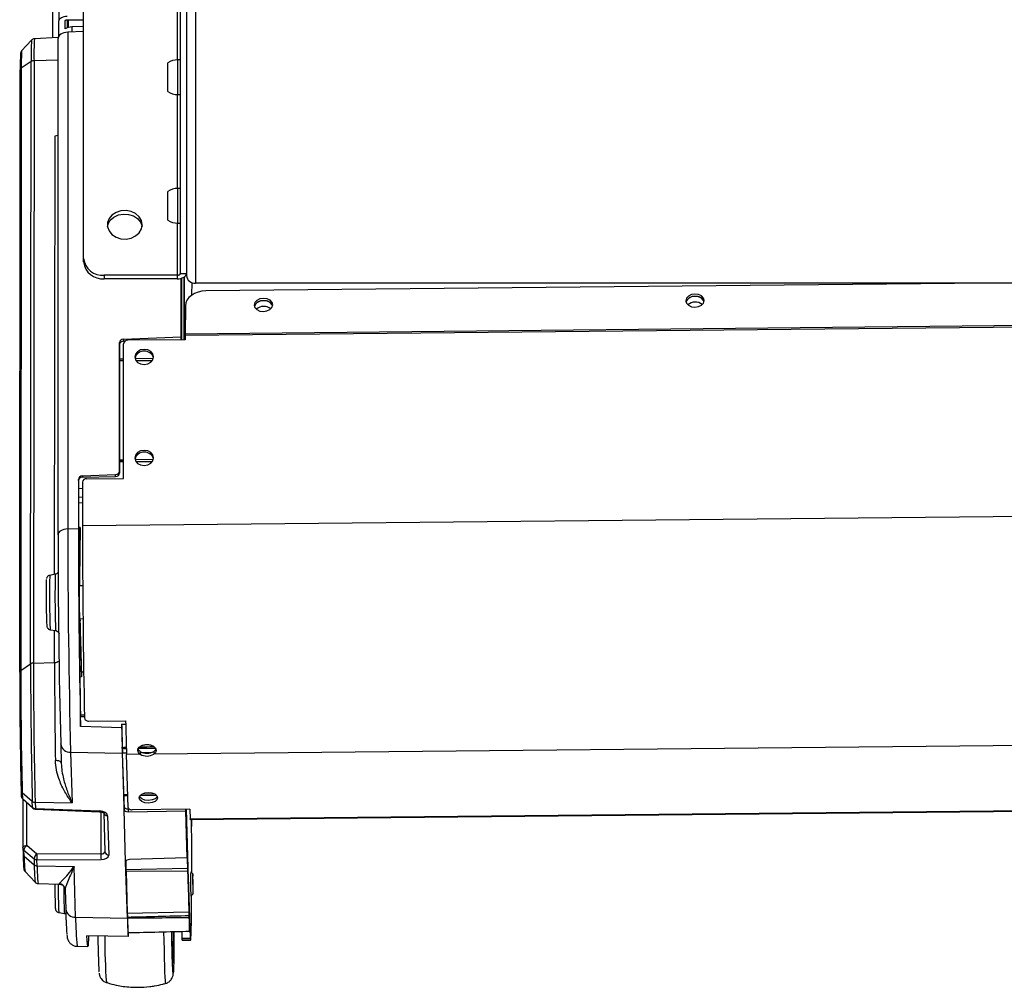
# Model space of a CAD drawing. Header units: millimetres. Extents: x 0 to 420, y 0 to 309.
# Tile 22 of 32: x 292 to 308, y 124 to 140. Entities that reach past the tile are written whole.
import ezdxf

# ---------------------------------------------------------------- set-up
doc = ezdxf.new("R2010")
doc.units = ezdxf.units.MM
doc.layers.add('QUOTE', color=174, linetype='Continuous')
doc.styles.add('SLDTEXTSTYLE3', font='TXT', dxfattribs={"width": 0.75})
doc.dimstyles.new('SLDDIMSTYLE0', dxfattribs={"dimtxt": 3, "dimasz": 3, "dimexe": 0, "dimexo": 0.0625, "dimgap": 0.75, "dimtad": 1, "dimlfac": 14.874601, "dimrnd": 1e-09, "dimzin": 12, "dimdsep": 46, "dimtxsty": 'SLDTEXTSTYLE3', "dimsah": 1, "dimcen": 0.09, "dimadec": 0, "dimazin": 3, "dimtfac": 1, "dimtdec": 3, "dimtofl": 0, "dimtmove": 0, "dimatfit": 3, "dimfxl": 0, "dimfrac": 2, "dimtolj": 1, "dimtzin": 12, "dimarcsym": 0})

# ---------------------------------------------------------------- blocks, each defined once
blk = doc.blocks.new('_D')
at = {"layer": 'QUOTE'}
for p, q in [((294.457, 150.729), (311.398, 150.729)), ((311.398, 150.729), (343.083, 150.729))]:
    blk.add_line(p, q, dxfattribs=at)
for points in [[(294.457, 150.729), (297.457, 150.229), (297.457, 151.229)], [(311.398, 150.729), (308.398, 151.229), (308.398, 150.229)]]:
    blk.add_solid(points, dxfattribs=at)
at = {"layer": 'QUOTE', "insert": (336.433, 154.597), "char_height": 3, "attachment_point": 1, "style": 'SLDTEXTSTYLE3'}
blk.add_mtext('252', dxfattribs=at)

msp = doc.modelspace()

# ---------------------------------------------------------------- linework, layer by layer
at = {"color": 7, "linetype": 'Continuous', "lineweight": 25}
for p, q in [((292.43983, 303.55096), (292.43983, 139.99151)), ((292.33489, 297.69567), (292.33489, 139.71397)), ((292.8432, 136.10632), (292.8432, 160.33735)), ((294.42307, 141.64349), (294.42307, 135.85937)), ((294.52392, 141.64349), (294.52392, 135.85937)), ((294.67428, 141.20399), (294.67428, 135.70155)), ((294.37355, 140.88781), (294.37355, 139.35368)), ((292.43983, 139.74727), (292.43983, 139.99151)), ((292.54067, 139.86277), (292.54067, 139.99151)), ((292.57428, 140.01079), (292.8432, 140.01079)), ((292.57428, 140.01079), (292.57428, 139.87867)), ((292.58733, 140.01079), (292.58733, 139.88284)), ((292.49306, 139.78567), (292.49306, 139.79384)), ((292.8432, 139.81714), (292.58396, 139.80563)), ((292.58396, 139.80563), (292.58396, 131.68171)), ((292.8432, 139.90006), (292.65231, 139.89296)), ((292.65231, 139.89296), (292.65231, 139.80867)), ((291.99168, 139.67873), (291.829, 139.5007)), ((292.42578, 139.71806), (292.03847, 139.70065)), ((292.42471, 131.58376), (292.42471, 139.70536)), ((291.98518, 139.32622), (291.82377, 139.2172)), ((291.97573, 129.47288), (291.98518, 139.32622)), ((292.03162, 139.33968), (292.02217, 129.48634)), ((292.42471, 139.35198), (292.03162, 139.33968)), ((294.42307, 139.35358), (294.38274, 139.35358)), ((294.38274, 138.78634), (294.38274, 139.35358)), ((291.79706, 129.33577), (291.80651, 139.18911)), ((291.82377, 139.2172), (291.81432, 129.36386)), ((294.22139, 138.83466), (294.22139, 139.30526)), ((294.37355, 138.78624), (294.37355, 137.25211)), ((294.38274, 138.78634), (294.42307, 138.78634)), ((292.36886, 130.93657), (292.37575, 138.11429)), ((294.42307, 137.25202), (294.38274, 137.25202)), ((294.38274, 136.68478), (294.38274, 137.25202)), ((294.22139, 136.7331), (294.22139, 137.2037)), ((294.37355, 136.68468), (294.37355, 135.83097)), ((294.38274, 136.68478), (294.42307, 136.68478)), ((292.8432, 136.04848), (292.8432, 136.10632)), ((294.37355, 135.83097), (293.17934, 135.83097)), ((293.17934, 135.83097), (293.17934, 135.77313)), ((294.37355, 135.77313), (293.17934, 135.77313)), ((294.37355, 135.83097), (294.37355, 135.77313)), ((294.42307, 135.85937), (294.52392, 135.85937)), ((294.4372, 134.82137), (294.4372, 135.78123)), ((294.44049, 134.91694), (294.44049, 135.78214)), ((294.44131, 135.78238), (294.44131, 135.00072)), ((294.48824, 134.7762), (294.48824, 135.80359)), ((294.48847, 135.80375), (294.48847, 134.77621)), ((294.52392, 135.85937), (294.52392, 135.82472)), ((294.61066, 135.71311), (294.60977, 135.50385)), ((311.18073, 135.70155), (294.67428, 135.70155)), ((307.64484, 135.70155), (294.84423, 135.57339)), ((294.50712, 135.33233), (294.50513, 134.86859)), ((294.44049, 135.00071), (294.44131, 135.00072)), ((294.44148, 134.97561), (294.44049, 134.9756)), ((294.44148, 134.97561), (294.44307, 134.84888)), ((311.17526, 135.01035), (294.50508, 134.84345)), ((311.17531, 135.03548), (294.50513, 134.86859)), ((293.49613, 134.78635), (294.4372, 134.82137)), ((294.43859, 134.77571), (294.4372, 134.82137)), ((294.44189, 134.80483), (294.44049, 134.91694)), ((294.44134, 134.84886), (294.44307, 134.84888)), ((294.44189, 134.77574), (294.44189, 134.80483)), ((294.44307, 134.84888), (294.44307, 134.77575)), ((294.50508, 134.84345), (294.50508, 134.77637)), ((293.42954, 134.72928), (293.42954, 132.62794)), ((293.43053, 134.69669), (293.42954, 134.72928)), ((293.43053, 134.46275), (293.43053, 134.69669)), ((293.49613, 134.78635), (293.49717, 134.75209)), ((293.49681, 132.50839), (293.49681, 134.71121)), ((293.49717, 134.75209), (293.51905, 134.75236)), ((294.50508, 134.77637), (293.56403, 134.76695)), ((293.43053, 134.46275), (293.49681, 134.46395)), ((293.43083, 134.43835), (293.43053, 134.46275)), ((293.43053, 134.43404), (293.43083, 134.43835)), ((293.43053, 132.81063), (293.43053, 134.43404)), ((293.49681, 134.43351), (293.43053, 134.43404)), ((293.43083, 134.43835), (293.49681, 134.43807)), ((293.68489, 134.46735), (293.9815, 134.47271)), ((293.6978, 134.43724), (293.96557, 134.43613)), ((293.96105, 134.42976), (293.70134, 134.43186)), ((293.43053, 132.81063), (293.49681, 132.81183)), ((293.43083, 132.78623), (293.43053, 132.81063)), ((293.43053, 132.78193), (293.43083, 132.78623)), ((293.43053, 132.59535), (293.43053, 132.78193)), ((293.49681, 132.78139), (293.43053, 132.78193)), ((293.43083, 132.78623), (293.49681, 132.78596)), ((293.68489, 132.81523), (293.9815, 132.82059)), ((293.6978, 132.78512), (293.96557, 132.78401)), ((293.96105, 132.77765), (293.70134, 132.77974)), ((292.82377, 132.54695), (293.36353, 132.5709)), ((292.82377, 132.54695), (292.8243, 132.52953)), ((293.36447, 132.53996), (293.36353, 132.5709)), ((293.42954, 132.62794), (293.43053, 132.59535)), ((292.75776, 132.4899), (292.75776, 131.68694)), ((292.75824, 132.47414), (292.75776, 132.4899)), ((292.75824, 132.47414), (292.75824, 132.33902)), ((292.8243, 132.52953), (293.36447, 132.53996)), ((292.82462, 132.44659), (292.82462, 131.73067)), ((292.89184, 132.50233), (293.49681, 132.50839)), ((292.82462, 132.34125), (292.75824, 132.33902)), ((292.75824, 132.33902), (292.76105, 132.24676)), ((292.76105, 132.24676), (292.76105, 131.57892)), ((292.76105, 132.20048), (292.82462, 132.20421)), ((292.76105, 132.10919), (292.82462, 132.11073)), ((312.85572, 131.93122), (292.82462, 131.73067)), ((292.58396, 131.68171), (292.75776, 131.68694)), ((292.78453, 131.70261), (292.77569, 130.85321)), ((292.77965, 130.75041), (292.78784, 131.53742)), ((292.37807, 130.93829), (292.28767, 130.92141)), ((292.76969, 130.94563), (292.76284, 130.94568)), ((292.82833, 130.7509), (292.77103, 130.75032)), ((292.77642, 130.21252), (292.83286, 130.21309)), ((292.78607, 130.17848), (292.78503, 130.21261)), ((292.78673, 130.18683), (292.78582, 130.18686)), ((292.29657, 130.03179), (292.3873, 130.01673)), ((292.36748, 129.49714), (292.36798, 130.01993)), ((292.77045, 130.01699), (292.77899, 130.01723)), ((292.77066, 130.01283), (292.78607, 130.01327)), ((292.78314, 130.10969), (292.78607, 130.01327)), ((292.80898, 129.42568), (292.79076, 130.02426)), ((292.77236, 129.84991), (292.7901, 129.85071)), ((292.79076, 129.85905), (292.80902, 129.259)), ((292.02217, 129.48634), (292.36748, 129.49714)), ((291.81432, 129.36386), (291.97573, 129.47288)), ((292.80902, 129.3416), (292.80902, 129.259)), ((292.80902, 129.3416), (292.84354, 129.3416)), ((292.80902, 129.259), (292.78054, 129.25818)), ((292.85578, 128.63199), (292.79207, 128.63445)), ((292.79258, 128.61127), (292.85622, 128.61036)), ((292.7926, 128.4511), (292.7926, 128.61047)), ((292.92501, 128.53568), (293.52997, 128.54174)), ((293.46499, 128.48925), (293.46499, 128.42895)), ((292.46763, 128.15943), (292.46758, 128.16286)), ((292.46763, 128.15943), (292.47726, 127.84294)), ((293.47494, 128.08996), (293.47468, 128.11061)), ((293.7671, 128.03867), (293.7671, 127.99462)), ((311.78165, 128.17498), (293.99256, 127.99688)), ((293.99256, 128.04093), (293.99256, 127.99688)), ((292.62976, 128.02689), (293.47585, 128.01116)), ((292.62976, 128.02689), (292.65498, 127.19796)), ((293.47585, 128.01116), (293.50387, 127.09055)), ((293.47703, 128.01915), (293.5429, 128.02028)), ((293.49784, 127.33521), (293.47703, 128.01915)), ((293.7671, 127.99462), (293.54374, 127.99238)), ((293.57014, 127.1249), (293.54374, 127.99238)), ((293.79633, 128.02463), (293.96727, 128.02757)), ((292.477, 127.85308), (292.47789, 127.84303)), ((291.82062, 127.40647), (291.82064, 127.40509)), ((291.82064, 127.40509), (291.82361, 127.30738)), ((291.83868, 127.36909), (292.00316, 127.22622)), ((291.83868, 127.36909), (291.84165, 127.27138)), ((291.84165, 127.27138), (292.00624, 127.12522)), ((291.84617, 127.25916), (292.01076, 127.113)), ((291.84932, 127.25636), (291.84932, 126.46319)), ((293.49784, 127.33521), (293.56369, 127.33694)), ((293.49845, 127.31511), (293.4982, 127.33522)), ((293.56433, 127.31564), (293.49845, 127.31511)), ((293.50387, 127.1371), (293.49845, 127.31511)), ((294.03839, 127.31944), (293.76294, 127.31723)), ((293.79312, 127.34298), (293.99984, 127.34843)), ((291.91302, 126.50237), (291.91302, 127.19979)), ((292.00624, 127.12522), (292.00316, 127.22622)), ((292.04998, 127.20921), (292.65498, 127.19796)), ((292.04998, 127.20921), (292.05305, 127.10821)), ((292.0528, 127.09609), (293.10358, 127.05553)), ((292.05305, 127.10821), (293.10383, 127.06764)), ((293.50387, 127.09055), (293.50387, 127.1371)), ((293.52997, 126.23292), (293.50387, 127.09055)), ((293.57167, 127.09969), (293.58722, 127.09988)), ((293.57167, 127.09969), (293.57167, 127.05362)), ((293.57167, 127.05362), (294.51346, 127.0718)), ((294.57959, 127.09644), (293.63853, 127.08701)), ((294.51346, 127.09577), (294.51346, 127.0718)), ((294.53693, 126.3007), (294.51346, 127.0718)), ((294.55594, 125.78713), (294.51611, 127.0958)), ((294.51896, 127.09583), (294.55394, 125.9462)), ((294.57959, 127.09644), (294.58446, 126.93643)), ((294.58446, 126.93643), (311.25464, 127.10333)), ((294.58503, 126.9261), (311.25521, 127.093)), ((293.12691, 127.05266), (293.12691, 126.36431)), ((293.17126, 127.03481), (293.19063, 126.3984)), ((293.23592, 126.98817), (293.25548, 126.34539)), ((294.60733, 126.75273), (294.60733, 126.92632)), ((294.61143, 126.8343), (294.60863, 126.92634)), ((294.61143, 126.8343), (294.61143, 126.92637)), ((294.61026, 126.65635), (294.60733, 126.75273)), ((294.61085, 126.08636), (294.61085, 126.60953)), ((291.84932, 126.46319), (291.84935, 126.46182)), ((291.84935, 126.46182), (291.85232, 126.36411)), ((291.86738, 126.42582), (292.03177, 126.28625)), ((291.87036, 126.32811), (291.86738, 126.42582)), ((292.07741, 126.3628), (291.91302, 126.50237)), ((291.87036, 126.32811), (292.03484, 126.18524)), ((292.03177, 126.28625), (292.03484, 126.18524)), ((293.12691, 126.36431), (292.07741, 126.3628)), ((292.07858, 126.26924), (293.12808, 126.27074)), ((292.08166, 126.16823), (292.07858, 126.26924)), ((294.53693, 126.3007), (293.59543, 126.27309)), ((294.53693, 126.34004), (294.54338, 126.12799)), ((294.53693, 126.34004), (294.53693, 126.3007)), ((292.08166, 126.16823), (292.68666, 126.15698)), ((292.71189, 125.32805), (292.68666, 126.15698)), ((293.55799, 125.31231), (293.52997, 126.23292)), ((293.53115, 126.24082), (293.53539, 126.10145)), ((294.54338, 126.12799), (293.53539, 126.10145)), ((294.54338, 126.12799), (294.54397, 126.13624)), ((294.54397, 126.13624), (294.54456, 126.08943)), ((291.88403, 126.07568), (292.05025, 125.90094)), ((293.53575, 126.10146), (293.536, 126.08136)), ((293.536, 126.08136), (294.54456, 126.08943)), ((293.536, 126.08136), (293.55681, 125.39742)), ((294.54456, 126.08943), (294.56509, 125.41472)), ((294.5511, 125.94618), (294.55394, 125.9462)), ((294.55453, 125.95446), (294.55453, 125.982)), ((294.55512, 125.99025), (294.55456, 125.99025)), ((294.55512, 125.99025), (294.58569, 124.98542)), ((294.62757, 126.03836), (294.59363, 126.07164)), ((294.61084, 126.05477), (294.61085, 126.08636)), ((292.09761, 125.87989), (292.44325, 125.87128)), ((292.44325, 125.87128), (292.44204, 125.87346)), ((294.55128, 125.9401), (294.55428, 125.94013)), ((294.55711, 125.84212), (294.55426, 125.84218)), ((294.55543, 125.80371), (294.55711, 125.80365)), ((294.55711, 125.80365), (294.55711, 125.84212)), ((294.57682, 125.19437), (294.55711, 125.84212)), ((292.54013, 125.77709), (292.54976, 125.46059)), ((292.54075, 125.77718), (292.54028, 125.77379)), ((294.59764, 125.67169), (294.6309, 125.70563)), ((292.43737, 125.4052), (292.52809, 125.39014)), ((292.71189, 125.32805), (293.55799, 125.31231)), ((293.55681, 125.39742), (294.56509, 125.41472)), ((293.55916, 125.33466), (293.55939, 125.31598)), ((294.56688, 125.35738), (294.56744, 125.36515)), ((294.56744, 125.36515), (294.56793, 125.32531)), ((294.57682, 125.10002), (294.57682, 125.19437)), ((293.56885, 125.0762), (293.56885, 125.01589)), ((294.44782, 125.09697), (294.45126, 124.98408)), ((294.45126, 124.98408), (294.58569, 124.98542)), ((292.73814, 124.85357), (292.91212, 124.84923)), ((294.58625, 124.97377), (294.45181, 124.97242)), ((294.45665, 124.95254), (294.59109, 124.95388)), ((294.30521, 124.57588), (294.30605, 124.57589)), ((294.30539, 124.57539), (294.30555, 124.57589))]:
    msp.add_line(p, q, dxfattribs=at)
at = {"color": 7, "linetype": 'Continuous', "lineweight": 25, "flags": 128}
for points in [[(292.43983, 139.99151), (292.44241, 140.00655), (292.45006, 140.02102), (292.46249, 140.03435), (292.47921, 140.04604), (292.49958, 140.05563), (292.52283, 140.06276), (292.54805, 140.06714), (292.57428, 140.06863)], [(292.54067, 139.99151), (292.54132, 139.99527), (292.54323, 139.99888), (292.54633, 140.00222), (292.55052, 140.00514), (292.55561, 140.00754), (292.56142, 140.00932), (292.56773, 140.01042), (292.57428, 140.01079)], [(293.23195, 136.6281), (293.24246, 136.66817), (293.27941, 136.73103), (293.33734, 136.78217), (293.4111, 136.81705), (293.49413, 136.83258), (293.57907, 136.82737), (293.65835, 136.80188), (293.72494, 136.75838), (293.77291, 136.70073), (293.79802, 136.63407), (293.79902, 136.6281)], [(293.80121, 136.65702), (293.78851, 136.72601), (293.75156, 136.78887), (293.69363, 136.84001), (293.61987, 136.8749), (293.53684, 136.89042), (293.45191, 136.88521), (293.37263, 136.85972), (293.30604, 136.81622), (293.25806, 136.75858), (293.23296, 136.69191), (293.23296, 136.62214), (293.25806, 136.55547), (293.30604, 136.49783), (293.37263, 136.45433), (293.45191, 136.42884), (293.53684, 136.42363), (293.61987, 136.43915), (293.69363, 136.47404), (293.75156, 136.52518), (293.78851, 136.58804), (293.80121, 136.65702)], [(294.37355, 135.83097), (294.38321, 135.83151), (294.3925, 135.83313), (294.40106, 135.83575), (294.40857, 135.83929), (294.41473, 135.84359), (294.4193, 135.8485), (294.42212, 135.85383), (294.42307, 135.85937)], [(294.37355, 135.77313), (294.40289, 135.77478), (294.43109, 135.77969), (294.45709, 135.78766), (294.47988, 135.79839), (294.49858, 135.81146), (294.51247, 135.82637), (294.52103, 135.84255), (294.52392, 135.85937)], [(294.84423, 135.57339), (294.77865, 135.56816), (294.71554, 135.55401), (294.65734, 135.53146), (294.60628, 135.50139), (294.56433, 135.46495), (294.5331, 135.42355), (294.51378, 135.37877), (294.50712, 135.33233)], [(295.78381, 135.23815), (295.84173, 135.24687), (295.89089, 135.27055), (295.92383, 135.30558), (295.93551, 135.34663), (295.92418, 135.38745), (295.89154, 135.42182), (295.84257, 135.44452), (295.78473, 135.45208), (295.72682, 135.44336), (295.67765, 135.41968), (295.64472, 135.38465), (295.63303, 135.3436), (295.64437, 135.30278), (295.677, 135.26841), (295.72597, 135.24572), (295.78381, 135.23815)], [(302.84175, 135.30882), (302.89966, 135.31754), (302.94883, 135.34122), (302.98176, 135.37624), (302.99345, 135.41729), (302.98212, 135.45811), (302.94948, 135.49248), (302.90051, 135.51518), (302.84267, 135.52274), (302.78476, 135.51402), (302.73559, 135.49034), (302.70266, 135.45531), (302.69097, 135.41426), (302.70231, 135.37345), (302.73494, 135.33907), (302.78391, 135.31638), (302.84175, 135.30882)], [(302.99148, 135.40038), (302.98304, 135.42008), (302.9504, 135.45446), (302.90144, 135.47715), (302.84359, 135.48472), (302.78568, 135.47599), (302.73652, 135.45232), (302.70358, 135.41729), (302.69386, 135.39315)], [(295.93354, 135.32972), (295.9251, 135.34942), (295.89247, 135.38379), (295.8435, 135.40649), (295.78566, 135.41405), (295.72774, 135.40533), (295.67858, 135.38165), (295.64564, 135.34662), (295.63593, 135.32249)], [(293.98414, 134.49581), (293.97263, 134.54311), (293.93984, 134.58298), (293.89078, 134.60935), (293.8329, 134.6182), (293.77502, 134.60819), (293.72596, 134.58084), (293.69317, 134.54031), (293.68166, 134.49278), (293.69317, 134.44547), (293.72596, 134.4056), (293.77502, 134.37923), (293.8329, 134.37038), (293.89078, 134.38039), (293.93984, 134.40774), (293.97263, 134.44827), (293.98414, 134.49581)], [(293.98414, 132.84369), (293.97263, 132.89099), (293.93984, 132.93086), (293.89078, 132.95723), (293.8329, 132.96608), (293.77502, 132.95607), (293.72596, 132.92872), (293.69317, 132.88819), (293.68166, 132.84066), (293.69317, 132.79336), (293.72596, 132.75349), (293.77502, 132.72712), (293.8329, 132.71827), (293.89078, 132.72828), (293.93984, 132.75563), (293.97263, 132.79616), (293.98414, 132.84369)], [(292.58396, 131.68171), (292.55209, 131.67898), (292.52172, 131.67281), (292.49396, 131.66344), (292.46983, 131.65119), (292.45022, 131.63653), (292.43584, 131.61999), (292.42723, 131.60218), (292.42471, 131.58376)], [(292.78202, 130.1086), (292.78123, 130.05491), (292.78006, 130.02417), (292.77858, 130.01804), (292.77688, 130.03686), (292.77504, 130.0796), (292.77316, 130.14397), (292.77134, 130.2265), (292.76969, 130.32275), (292.76828, 130.42755), (292.76721, 130.53524), (292.76651, 130.64004), (292.76624, 130.7363), (292.7664, 130.81884), (292.76699, 130.88322), (292.76798, 130.92598), (292.7693, 130.94481), (292.7709, 130.9387), (292.77269, 130.90797), (292.77456, 130.85429)], [(292.77225, 130.75034), (292.77166, 130.75367), (292.77062, 130.74257), (292.76991, 130.70827), (292.7696, 130.65381), (292.7697, 130.58403), (292.77022, 130.50514), (292.7711, 130.42414), (292.77228, 130.34823), (292.77363, 130.28416), (292.77505, 130.23761), (292.7764, 130.21273), (292.77757, 130.21172), (292.77764, 130.21253)], [(292.79076, 130.02426), (292.7903, 130.06271), (292.78973, 130.0988), (292.78909, 130.13062), (292.78842, 130.15645), (292.78774, 130.17491), (292.7871, 130.18502), (292.78654, 130.18623), (292.78607, 130.17848)], [(292.78607, 130.01327), (292.78654, 129.97483), (292.7871, 129.93873), (292.78774, 129.90692), (292.78842, 129.88109), (292.78909, 129.86263), (292.78973, 129.85252), (292.7903, 129.85131), (292.79076, 129.85905)], [(293.46499, 128.42895), (293.13396, 128.43984), (292.7926, 128.4511)], [(292.47688, 127.85543), (292.47533, 127.86058), (292.47001, 127.86776), (292.46125, 127.87437), (292.44935, 127.88016), (292.43477, 127.88492), (292.41804, 127.88847), (292.39977, 127.89068), (292.38063, 127.89147)], [(293.7503, 127.28097), (293.7608, 127.31428), (293.79273, 127.34275), (293.84122, 127.36205), (293.8989, 127.36923), (293.95698, 127.36321), (294.00662, 127.34489), (294.04026, 127.31708), (294.05278, 127.28399), (294.04228, 127.25068), (294.01035, 127.22221), (293.96186, 127.20291), (293.90418, 127.19573), (293.8461, 127.20176), (293.79646, 127.22007), (293.76282, 127.24788), (293.7503, 127.28097)], [(294.04785, 127.30451), (294.04228, 127.29474), (294.01035, 127.26627), (293.96186, 127.24697), (293.90418, 127.23979), (293.8461, 127.24581), (293.79646, 127.26413), (293.76282, 127.29194), (293.75523, 127.30451)], [(293.57014, 127.1249), (293.57166, 127.11739), (293.57571, 127.11019), (293.58212, 127.10359), (293.59066, 127.09783), (293.60099, 127.09314), (293.61272, 127.08969), (293.62539, 127.08762), (293.63853, 127.08701)], [(294.58503, 126.9261), (294.58484, 126.92746), (294.58446, 126.93643)], [(291.84932, 126.46319), (291.85034, 126.47056), (291.85378, 126.47768), (291.85953, 126.4843), (291.86737, 126.49016), (291.87703, 126.49506), (291.88813, 126.49881), (291.90028, 126.50128), (291.91302, 126.50237)], [(294.55394, 125.9462), (294.55406, 125.94297), (294.55417, 125.94092), (294.55427, 125.94013), (294.55436, 125.94064), (294.55443, 125.94241), (294.55448, 125.94539), (294.55452, 125.94946), (294.55453, 125.95446)], [(294.55453, 125.982), (294.55454, 125.987), (294.55457, 125.99107), (294.55463, 125.99405), (294.5547, 125.99582), (294.55479, 125.99632), (294.55489, 125.99554), (294.555, 125.99349), (294.55512, 125.99025)], [(294.62827, 126.03172), (294.62729, 126.0374), (294.6266, 126.0179), (294.62631, 125.97618), (294.62645, 125.91861), (294.62702, 125.85394), (294.62792, 125.79202), (294.62901, 125.74227), (294.63014, 125.71228), (294.63112, 125.7066), (294.63181, 125.7261), (294.6321, 125.76781), (294.63195, 125.82539), (294.63139, 125.89006), (294.63049, 125.95198), (294.62939, 126.00172), (294.62827, 126.03172)], [(294.58625, 124.97377), (294.59016, 124.95465), (294.59383, 124.96122), (294.59721, 124.99341), (294.60028, 125.05091), (294.603, 125.13317), (294.60535, 125.23938), (294.6073, 125.36853), (294.60884, 125.51935), (294.60992, 125.68422)], [(293.56885, 125.01589), (293.23803, 125.02016), (292.89687, 125.02459)], [(292.92369, 125.01793), (292.92197, 124.96393), (292.91913, 124.9025), (292.91599, 124.86422), (292.91258, 124.84942), (292.90893, 124.85824), (292.90507, 124.89061), (292.90104, 124.94622), (292.89687, 125.02459)], [(294.18619, 124.24764), (294.18612, 124.24762), (294.18321, 124.25923), (294.18011, 124.29428), (294.17685, 124.35228), (294.1735, 124.43237), (294.1701, 124.53338), (294.16669, 124.65385), (294.16332, 124.79201), (294.16006, 124.94586), (294.15734, 125.0901)], [(294.31569, 125.09384), (294.31541, 124.96665), (294.31471, 124.8487), (294.31361, 124.74974), (294.31212, 124.67163), (294.31029, 124.61581), (294.30813, 124.58334), (294.30569, 124.5748), (294.30302, 124.59037), (294.30017, 124.62975), (294.29718, 124.69221), (294.29412, 124.77658), (294.29103, 124.88129), (294.28799, 125.0044), (294.28606, 125.09314)], [(294.31566, 125.09384), (294.31538, 124.96759), (294.31469, 124.84976), (294.31359, 124.7509), (294.3121, 124.67287), (294.31027, 124.61712), (294.30811, 124.58467), (294.30568, 124.57615), (294.30301, 124.5917), (294.30016, 124.63104), (294.29717, 124.69343), (294.29411, 124.77771), (294.29104, 124.88232), (294.288, 125.0053), (294.28609, 125.09314)], [(294.45181, 124.97242), (294.45572, 124.95331), (294.45665, 124.95254)]]:
    msp.add_lwpolyline(points, dxfattribs=at)
at = {"color": 7, "linetype": 'Continuous', "lineweight": 25}
for centre, radius, start, end in [((296.03111, 139.42848), 4.04722, 176.455716, 181.447738), ((295.94386, 139.44607), 3.91368, 176.270331, 181.557636), ((295.5315, 139.29069), 3.70846, 176.753566, 181.135491), ((292.03233, 139.25038), 0.0893, 90.451207, 121.86621), ((294.37533, 139.08477), 0.26891, 88.421831, 124.921895), ((291.84049, 139.18758), 0.03401, 119.440412, 177.423386), ((294.37533, 139.05515), 0.26891, 235.078105, 271.578169), ((294.37533, 136.9832), 0.26891, 88.421831, 124.921895), ((294.37533, 136.95359), 0.26891, 235.078105, 271.578169), ((293.1517, 136.14007), 0.31034, 186.243546, 275.111074), ((293.1517, 136.08223), 0.31034, 186.243546, 275.111074), ((294.66191, 135.83981), 0.13882, 186.243546, 275.111074), ((302.82851, 135.34119), 0.14432, 83.998853, 158.896757), ((302.86157, 135.3444), 0.14146, 23.311729, 97.301173), ((295.77057, 135.27052), 0.14432, 83.998853, 158.896757), ((295.78936, 135.13569), 0.18559, 51.75558, 131.029526), ((295.80363, 135.27374), 0.14146, 23.311729, 97.301173), ((302.8473, 135.20635), 0.18559, 51.75558, 131.029526), ((296.52857, 135.00244), 2.08727, 180.047225, 180.736699), ((300.40465, 134.8443), 5.89956, 179.764174, 180.008293), ((293.55922, 134.70435), 0.06279, 85.610519, 173.726545), ((293.82392, 134.44387), 0.14383, 86.04719, 167.783653), ((293.84663, 134.4462), 0.14173, 15.229242, 95.179695), ((293.82392, 132.79175), 0.14383, 86.04719, 167.783653), ((293.84663, 132.79409), 0.14173, 15.229242, 95.179695), ((292.88704, 132.43973), 0.06279, 85.610519, 173.726545), ((427.73348, 131.56872), 135.30877, 179.9936287, 181.4423434), ((437.14514, 131.66564), 144.56118, 179.9936287, 181.4423434), ((452.17178, 131.78501), 159.41404, 180.0352491, 181.1983437), ((441.8685, 131.67922), 149.10748, 180.0385414, 181.179276), ((216.43975, 130.09136), 76.36178, 1.0850693, 1.2090433), ((459.57908, 131.86016), 166.75451, 180.0444911, 181.1241796), ((306.60667, 130.59779), 14.23268, 178.62913, 182.004168), ((305.28969, 130.58857), 13.05994, 178.836445, 181.854695), ((303.58803, 130.58969), 11.30523, 178.318588, 182.828643), ((292.95384, 130.08981), 0.57123, 178.973788, 187.350337), ((292.02287, 129.39704), 0.0893, 90.451207, 121.86621), ((379.09444, 129.41088), 87.0723, 179.9503476, 181.4489093), ((292.36751, 129.6265), 0.12936, 269.986508, 304.240073), ((393.25391, 129.52054), 100.88643, 180.0132882, 180.9252281), ((366.26335, 129.28031), 74.46631, 179.9573315, 181.4419255), ((291.83103, 129.33424), 0.03401, 119.440412, 177.423386), ((368.80742, 129.30652), 76.99313, 179.9573315, 181.4419255), ((378.55914, 129.40669), 86.58344, 179.956199, 181.4430579), ((212.34323, 129.34088), 80.4658, 0.0005146, 0.0603796), ((354.29527, 129.78983), 60.77812, 181.176668, 181.6947114), ((355.9339, 129.84544), 62.48363, 181.2436835, 181.594016), ((347.98345, 129.63802), 54.53187, 181.270457, 181.709576), ((292.61912, 128.17932), 0.15279, 187.477525, 273.991278), ((332.11148, 129.19376), 38.6523, 181.636435, 181.741435), ((293.87783, 128.23989), 0.22967, 241.176769, 299.970462), ((293.87783, 128.19583), 0.22967, 241.176769, 299.970462), ((291.87041, 127.40751), 0.04983, 182.776423, 230.44149), ((291.89081, 127.30943), 0.06723, 181.743086, 228.393532), ((291.87339, 127.3098), 0.04983, 182.776423, 230.44149), ((291.85663, 127.26998), 0.01505, 174.653047, 225.948828), ((292.05024, 127.28285), 0.07364, 230.264512, 269.79784), ((292.02122, 127.12382), 0.01505, 174.653047, 225.948828), ((292.05331, 127.18185), 0.07364, 230.264512, 269.79784), ((292.0554, 127.16327), 0.06723, 228.393532, 267.789242), ((292.22654, 127.0986), 0.17376, 176.831242, 180.828822), ((293.27732, 127.05804), 0.17376, 176.831242, 180.828822), ((293.23167, 127.04914), 0.06112, 187.477525, 273.991278), ((292.75924, 126.60974), 1.85161, 359.993629, 1.442343), ((291.89912, 126.46423), 0.04983, 182.776423, 230.44149), ((291.97779, 126.41188), 0.11129, 125.591298, 172.80409), ((291.90209, 126.36652), 0.04983, 182.776423, 230.44149), ((294.11053, 126.32291), 2.24019, 179.867235, 186.336267), ((292.14218, 126.27231), 0.11129, 125.591298, 172.80409), ((292.07884, 126.34288), 0.07364, 230.264512, 269.79784), ((292.92, 126.32657), 0.84337, 177.537729, 183.898244), ((293.9695, 126.32807), 0.84337, 177.537729, 183.898244), ((293.25123, 126.40636), 0.06112, 187.477525, 273.991278), ((294.4198, 126.17102), 2.385, 179.658295, 186.498383), ((292.08192, 126.24187), 0.07364, 230.264512, 269.79784), ((294.67543, 126.16714), 2.59377, 179.975945, 186.358346), ((299.12984, 125.91706), 4.53884, 178.048303, 183.098928), ((310.48998, 126.01224), 18.11877, 180.440129, 181.49573), ((299.91239, 125.81573), 7.48629, 179.549571, 183.14353), ((292.4396, 125.77279), 0.1007, 16.456556, 88.612071), ((312.80012, 126.01455), 20.28384, 180.508622, 181.528638), ((293.09659, 125.46329), 0.57318, 178.985101, 187.333033), ((300.36645, 125.6101), 7.81811, 181.070638, 184.085991), ((292.70125, 125.48047), 0.15279, 187.477525, 273.991278), ((296.91954, 125.3229), 4.20766, 179.929962, 186.40433), ((325.42881, 126.36626), 31.88672, 181.741136, 181.860509), ((312.91802, 125.87369), 19.36817, 181.660921, 182.5384), ((308.92571, 125.80215), 15.37401, 181.812147, 182.706467), ((326.77747, 126.3942), 32.22727, 181.741653, 181.843651), ((309.90752, 125.81765), 15.34749, 181.83833, 182.680044), ((303.57195, 125.00699), 10.384, 179.950549, 184.122672), ((294.6467, 124.98747), 0.19547, 180.99515, 184.414614), ((294.78114, 124.98882), 0.19547, 180.99515, 184.414614)]:
    msp.add_arc(centre, radius, start, end, dxfattribs=at)
for centre, major_axis, ratio, start_param, end_param in [((292.59275, 139.70945), (0.16806, 0.00358), 0.5736512, 1.61093152, 3.14682127), ((292.6611, 139.79673), (0.16807, 0.00179), 0.57365751, 1.61704465, 2.3635513), ((292.37047, 138.17206), (0.10084, 0.00208), 0.57419294, 4.75290851, 5.26843618), ((293.49671, 134.7313), (0.06699, 0.00611), 0.81753662, 1.50514605, 3.06721573), ((293.49776, 134.69703), (0.06722, 0.00102), 0.81908967, 1.56706324, 3.12913292), ((292.82494, 132.49192), (0.06699, 0.00611), 0.81753662, 1.51387269, 3.06721573), ((293.36236, 132.62592), (0.06699, 0.00611), 0.81753662, 4.65546535, 6.20880838), ((293.3633, 132.59502), (0.06722, 0.00102), 0.81908967, 4.71738254, 6.27072558), ((292.82547, 132.47448), (0.06722, 0.00102), 0.81908967, 1.57578989, 3.12913292), ((334.56405, 129.78736), (77.82848, -1.44659), 0.017339, 2.13777643, 2.13813409), ((244.40868, 130.59731), (177.18913, 0), 0.01238116, 4.99291222, 4.9933005), ((327.43384, 129.37558), (135.61731, 3.69012), 0.00261991, 4.45921804, 4.45972005), ((341.92748, 130.49221), (128.4137, 1.67473), 0.01488528, 4.32529854, 4.32585298), ((341.92748, 130.49221), (128.4137, 1.67473), 0.01488528, 4.32743192, 4.32983876), ((327.43384, 129.37558), (135.61731, 3.69012), 0.00261991, 4.46139801, 4.46312481), ((293.57109, 127.13825), (0.06723, 0.00072), 0.57365751, 3.1529344, 4.71500408), ((293.57109, 127.09218), (0.06722, 0.00143), 0.5736512, 3.14682127, 4.70889095), ((293.10148, 126.99067), (0.13442, -0.00572), 0.57238043, 0.04181028, 1.57770002), ((294.47398, 126.93203), (0.13448, -0.00408), 0.81852897, 6.1758544, 6.30802796), ((294.47702, 126.83228), (0.13432, 0.00613), 0.81884025, 5.99800341, 6.24582536), ((293.12339, 126.40295), (0.06715, -0.0057), 0.56981063, 4.81308952, 6.34897926), ((293.12104, 126.34789), (0.13442, -0.00572), 0.57238043, 4.78910584, 6.32499558), ((293.59719, 126.23455), (0.06722, 0.00143), 0.5736512, 1.58475159, 3.14682127), ((294.55594, 125.84227), (-0.00067, 0.06729), 0.0142826, 2.53108168, 4.10096445), ((342.03492, 126.96164), (128.35839, 3.4926), 0.00261991, 4.32504822, 4.33351466), ((327.48441, 127.71407), (135.67575, 1.76944), 0.01488528, 4.45946837, 4.46713819), ((244.54243, 126.20226), (177.08118, 3.54743), 0.01238374, 4.99266414, 4.99859292)]:
    msp.add_ellipse(centre, major_axis=major_axis, ratio=ratio, start_param=start_param, end_param=end_param, dxfattribs=at)
for points, knots in [([(292.03876, 139.70021), (292.03786, 139.70032), (292.02883, 139.70141), (292.01344, 139.6954), (291.99712, 139.68531), (291.99066, 139.67721), (291.98802, 139.6739)], [0, 0, 0, 0, 0.045354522, 0.451315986, 0.775857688, 1, 1, 1, 1]), ([(291.82456, 139.49472), (291.82279, 139.49233), (291.8186, 139.48668), (291.8152, 139.47817), (291.81293, 139.47078), (291.81156, 139.46388), (291.81049, 139.4555), (291.80947, 139.441), (291.80831, 139.40883), (291.80733, 139.35153), (291.80669, 139.278), (291.80656, 139.21841), (291.8065, 139.18985)], [0, 0, 0, 0, 0.01519975, 0.03594842, 0.05505358, 0.08000948, 0.1283861, 0.23717804, 0.42562746, 0.62659534, 0.82101846, 1, 1, 1, 1]), ([(292.42504, 130.97358), (292.42392, 130.9713), (292.42017, 130.96366), (292.40803, 130.95103), (292.39227, 130.9409), (292.38073, 130.93962), (292.37678, 130.93919)], [0, 0, 0, 0, 0.13597198, 0.4548306, 0.81342383, 1, 1, 1, 1]), ([(292.28591, 130.91994), (292.28125, 130.91908), (292.2702, 130.91704), (292.25627, 130.90725), (292.24513, 130.8952), (292.23857, 130.88358), (292.2353, 130.87445), (292.23445, 130.87073), (292.2341, 130.86921)], [0, 0, 0, 0, 0.17129879, 0.40663253, 0.60488851, 0.77285499, 0.90679142, 1, 1, 1, 1]), ([(292.77569, 130.85321), (292.77569, 130.85276), (292.77566, 130.85048), (292.77558, 130.8454), (292.77539, 130.84045), (292.77507, 130.84116), (292.77477, 130.8474), (292.7746, 130.85299), (292.77456, 130.85429)], [0, 0, 0, 0, 0.02891816, 0.14487462, 0.37867251, 0.6483323, 0.91807664, 1, 1, 1, 1]), ([(292.23661, 130.16452), (292.23689, 130.15591), (292.2377, 130.1306), (292.23881, 130.10779), (292.23977, 130.09559), (292.24081, 130.08788), (292.24245, 130.08039), (292.24601, 130.06994), (292.25391, 130.05611), (292.26832, 130.0425), (292.28331, 130.03369), (292.29336, 130.03302), (292.29572, 130.03287)], [0, 0, 0, 0, 0.159447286, 0.46894356, 0.630366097, 0.696125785, 0.73363613, 0.77244133, 0.830630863, 0.897668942, 0.975945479, 1, 1, 1, 1]), ([(292.38647, 130.01556), (292.39001, 130.01535), (292.40045, 130.01473), (292.41481, 130.00629), (292.42753, 129.99484), (292.43523, 129.98329), (292.43914, 129.97431), (292.4407, 129.96919), (292.44103, 129.96771), (292.44115, 129.96718)], [0, 0, 0, 0, 0.11959523, 0.352203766, 0.544863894, 0.707864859, 0.837518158, 0.942029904, 1, 1, 1, 1]), ([(292.78202, 130.1086), (292.78203, 130.10906), (292.78205, 130.11137), (292.78212, 130.11658), (292.7823, 130.12205), (292.78261, 130.12224), (292.78291, 130.11659), (292.78309, 130.11109), (292.78314, 130.10969)], [0, 0, 0, 0, 0.02812569, 0.14088882, 0.36814207, 0.63801305, 0.90774171, 1, 1, 1, 1]), ([(292.85667, 128.58854), (292.85861, 128.58123), (292.86227, 128.56752), (292.87715, 128.55045), (292.89893, 128.53921), (292.91597, 128.5369), (292.92501, 128.53568)], [0, 0, 0, 0, 0.2679569, 0.50296413, 0.73634408, 1, 1, 1, 1]), ([(293.7671, 127.99462), (293.75711, 128.0036), (293.73723, 128.02147), (293.73028, 128.04315), (293.72682, 128.05394)], [0, 0, 0, 0, 0.50258036, 1, 1, 1, 1]), ([(293.72683, 128.05394), (293.72945, 128.067), (293.73435, 128.09139), (293.76124, 128.11942), (293.79018, 128.13597), (293.81615, 128.14587), (293.84484, 128.15188), (293.87514, 128.15397), (293.90554, 128.15257), (293.93451, 128.14718), (293.96107, 128.13783), (293.99123, 128.12166), (294.02047, 128.09442), (294.02626, 128.07003), (294.0293, 128.05725)], [0, 0, 0, 0, 0.13339157, 0.24917048, 0.3133152, 0.37469721, 0.43601395, 0.49997115, 0.56370773, 0.62493612, 0.68638534, 0.75075628, 0.86932298, 1, 1, 1, 1]), ([(293.7671, 128.03867), (293.75712, 128.04747), (293.73729, 128.06492), (293.73032, 128.08621), (293.72686, 128.09678)], [0, 0, 0, 0, 0.50359482, 1, 1, 1, 1]), ([(294.02398, 128.08592), (294.02223, 128.08004), (294.01732, 128.06352), (294.00226, 128.04978), (293.99256, 128.04093)], [0, 0, 0, 0, 0.35615327, 1, 1, 1, 1]), ([(294.0293, 128.05725), (294.02645, 128.04624), (294.02079, 128.02433), (294.00194, 128.006), (293.99256, 127.99688)], [0, 0, 0, 0, 0.502542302, 1, 1, 1, 1]), ([(292.65498, 127.19796), (292.6547, 127.19833), (292.64604, 127.20986), (292.60126, 127.2711), (292.52158, 127.39547), (292.4431, 127.56978), (292.39259, 127.73765), (292.38461, 127.84024), (292.38063, 127.89147)], [0, 0, 0, 0, 0.00221517, 0.06849855, 0.35465345, 0.64038586, 0.8204229, 1, 1, 1, 1]), ([(292.47789, 127.84303), (292.48066, 127.80102), (292.48645, 127.71303), (292.51871, 127.56389), (292.56951, 127.39921), (292.62038, 127.27476), (292.64923, 127.21054), (292.6548, 127.19836), (292.65498, 127.19796)], [0, 0, 0, 0, 0.165512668, 0.346678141, 0.636641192, 0.929978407, 0.997682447, 1, 1, 1, 1]), ([(293.10358, 127.05553), (293.11011, 127.05505), (293.1258, 127.05391), (293.14732, 127.04826), (293.16372, 127.04083), (293.17233, 127.03409), (293.17264, 127.03353), (293.17278, 127.03326)], [0, 0, 0, 0, 0.17663475, 0.42469366, 0.63272345, 0.82496021, 1, 1, 1, 1]), ([(291.85232, 126.36411), (291.85284, 126.34752), (291.85435, 126.29925), (291.85684, 126.2329), (291.8598, 126.17212), (291.86214, 126.13791), (291.86431, 126.12012), (291.86576, 126.11026), (291.86926, 126.09915), (291.87408, 126.08743), (291.88049, 126.08038), (291.88276, 126.07788)], [0, 0, 0, 0, 0.10913021, 0.31751632, 0.52654697, 0.73750663, 0.84732702, 0.9206511, 0.95892471, 0.98542339, 1, 1, 1, 1]), ([(292.44204, 125.87346), (292.44433, 125.87797), (292.44898, 125.88712), (292.49243, 125.92801), (292.56394, 126.00114), (292.63679, 126.08841), (292.67843, 126.14541), (292.68641, 126.15662), (292.68666, 126.15698)], [0, 0, 0, 0, 0.177158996, 0.359611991, 0.641690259, 0.931500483, 0.997784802, 1, 1, 1, 1]), ([(292.68666, 126.15698), (292.6865, 126.15658), (292.68167, 126.14461), (292.65676, 126.08381), (292.61239, 125.98367), (292.57006, 125.88612), (292.5439, 125.81828), (292.54177, 125.79051), (292.54075, 125.77718)], [0, 0, 0, 0, 0.00231754, 0.07002134, 0.36176827, 0.65332951, 0.83346466, 1, 1, 1, 1]), ([(292.04466, 125.90833), (292.0468, 125.90531), (292.05244, 125.89734), (292.06965, 125.88568), (292.08711, 125.87885), (292.09689, 125.88041), (292.09831, 125.88064)], [0, 0, 0, 0, 0.21217017, 0.56044825, 0.93625678, 1, 1, 1, 1]), ([(292.44335, 125.86976), (292.44733, 125.87009), (292.46303, 125.87139), (292.48738, 125.86125), (292.51065, 125.84457), (292.52477, 125.82688), (292.53217, 125.81281), (292.53518, 125.80467), (292.53609, 125.8016), (292.53645, 125.80037)], [0, 0, 0, 0, 0.07513097, 0.29642738, 0.47677387, 0.63297065, 0.7692237, 0.9074195, 1, 1, 1, 1]), ([(292.53448, 125.80099), (292.53725, 125.79402), (292.54052, 125.78578), (292.53981, 125.77834), (292.5397, 125.77721)], [0, 0, 0, 0, 0.847377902, 1, 1, 1, 1]), ([(292.37741, 125.53793), (292.37768, 125.52932), (292.37849, 125.504), (292.3796, 125.4812), (292.38057, 125.469), (292.38161, 125.46129), (292.38325, 125.4538), (292.38681, 125.44335), (292.39471, 125.42952), (292.40911, 125.4159), (292.42414, 125.40708), (292.43424, 125.40642), (292.43665, 125.40626)], [0, 0, 0, 0, 0.15937582, 0.46873339, 0.63008358, 0.69581379, 0.73330733, 0.77209514, 0.83025859, 0.89726662, 0.97550808, 1, 1, 1, 1]), ([(292.52682, 125.38902), (292.53054, 125.38885), (292.53993, 125.38842), (292.54788, 125.38334), (292.55267, 125.38028)], [0, 0, 0, 0, 0.396616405, 1, 1, 1, 1]), ([(292.56921, 125.03909), (292.57036, 125.02713), (292.57206, 125.00942), (292.5767, 124.98466), (292.58591, 124.95632), (292.60311, 124.92441), (292.63227, 124.89113), (292.67572, 124.86524), (292.71418, 124.85168), (292.73551, 124.85456), (292.73833, 124.85494)], [0, 0, 0, 0, 0.35462636, 0.52487001, 0.61914859, 0.69482919, 0.78243793, 0.87916557, 0.98397098, 1, 1, 1, 1]), ([(293.07482, 125.02228), (293.0749, 125.01792), (293.07651, 124.92977), (293.07992, 124.79141), (293.08476, 124.621), (293.08939, 124.50703), (293.09273, 124.44481), (293.09438, 124.43773), (293.09472, 124.43627)], [0, 0, 0, 0, 0.01281998, 0.25913305, 0.49561465, 0.71873163, 0.94184861, 1, 1, 1, 1]), ([(294.3059, 124.42248), (294.3052, 124.42498), (294.30319, 124.43221), (294.29941, 124.49902), (294.29472, 124.61653), (294.29064, 124.75648), (294.28734, 124.89384), (294.28512, 124.99309), (294.28385, 125.06468), (294.28334, 125.09309)], [0, 0, 0, 0, 0.10491967, 0.30255943, 0.50019918, 0.70967747, 0.81892424, 0.92814474, 1, 1, 1, 1]), ([(294.30324, 124.77413), (294.30256, 124.77638), (294.30088, 124.7819), (294.29787, 124.8338), (294.29433, 124.92461), (294.29157, 125.01327), (294.29008, 125.08013), (294.28978, 125.09324)], [0, 0, 0, 0, 0.17101467, 0.4208348, 0.67065493, 0.93543919, 1, 1, 1, 1]), ([(294.31197, 125.09376), (294.31178, 125.05391), (294.31134, 124.96127), (294.30972, 124.85994), (294.30768, 124.79067), (294.30599, 124.78045), (294.30531, 124.77639)], [0, 0, 0, 0, 0.22108232, 0.51383666, 0.80659101, 1, 1, 1, 1]), ([(294.31849, 125.09392), (294.3185, 125.02274), (294.31853, 124.9109), (294.31793, 124.78199), (294.31699, 124.65643), (294.31511, 124.53298), (294.31274, 124.44864), (294.31093, 124.43597), (294.31045, 124.43262)], [0, 0, 0, 0, 0.20438729, 0.32114177, 0.43786817, 0.67599811, 0.91412805, 1, 1, 1, 1]), ([(294.30531, 124.77639), (294.30501, 124.77242), (294.3044, 124.76431), (294.30363, 124.77081), (294.30324, 124.77413)], [0, 0, 0, 0, 0.48897273, 1, 1, 1, 1]), ([(293.09603, 124.41286), (293.09619, 124.41138), (293.09694, 124.40413), (293.09847, 124.39351), (293.10435, 124.37027), (293.11339, 124.34732), (293.12892, 124.3206), (293.15626, 124.29087), (293.1867, 124.26808), (293.20934, 124.26365), (293.21411, 124.26272)], [0, 0, 0, 0, 0.06568269, 0.32233169, 0.43968688, 0.53953217, 0.63627901, 0.77104926, 0.95174643, 1, 1, 1, 1]), ([(294.18619, 124.24773), (294.18636, 124.24775), (294.20645, 124.24984), (294.24024, 124.27206), (294.27532, 124.30624), (294.29425, 124.34029), (294.30355, 124.36739), (294.30783, 124.38952), (294.30917, 124.39983), (294.30969, 124.40777), (294.30979, 124.40925)], [0, 0, 0, 0, 0.00157532, 0.18337282, 0.34466712, 0.45434803, 0.55860561, 0.69381521, 0.94291751, 1, 1, 1, 1]), ([(294.31045, 124.43262), (294.30968, 124.42193), (294.30832, 124.40315), (294.30663, 124.41665), (294.3059, 124.42248)], [0, 0, 0, 0, 0.568644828, 1, 1, 1, 1]), ([(293.2138, 124.26286), (293.23142, 124.25667), (293.29515, 124.23429), (293.3978, 124.21248), (293.52544, 124.19219), (293.63248, 124.18317), (293.70267, 124.18248), (293.72949, 124.18221)], [0, 0, 0, 0, 0.1068073, 0.38636401, 0.59842092, 0.84651183, 1, 1, 1, 1]), ([(293.72949, 124.18221), (293.79424, 124.1845), (293.88624, 124.18774), (294.02263, 124.20851), (294.11079, 124.22541), (294.17024, 124.24413), (294.18581, 124.24904)], [0, 0, 0, 0, 0.41946618, 0.59599342, 0.89421772, 1, 1, 1, 1])]:
    msp.add_open_spline(points, degree=3, knots=knots, dxfattribs=at)

# ---------------------------------------------------------------- dimensions: what is measured, and where the dimension line sits
at = {"layer": 'QUOTE'}
dim = msp.add_linear_dim(base=(311.39832, 150.72943), p1=(294.45669, 138.93494), p2=(311.39832, 139.99151), angle=0, dimstyle='SLDDIMSTYLE0', dxfattribs=at)
dim.commit()
dim.dimension.update_dxf_attribs({"geometry": '_D', "text_midpoint": (339.75833, 150.72943), "dimtype": 160})

doc.saveas('drawing.dxf')
